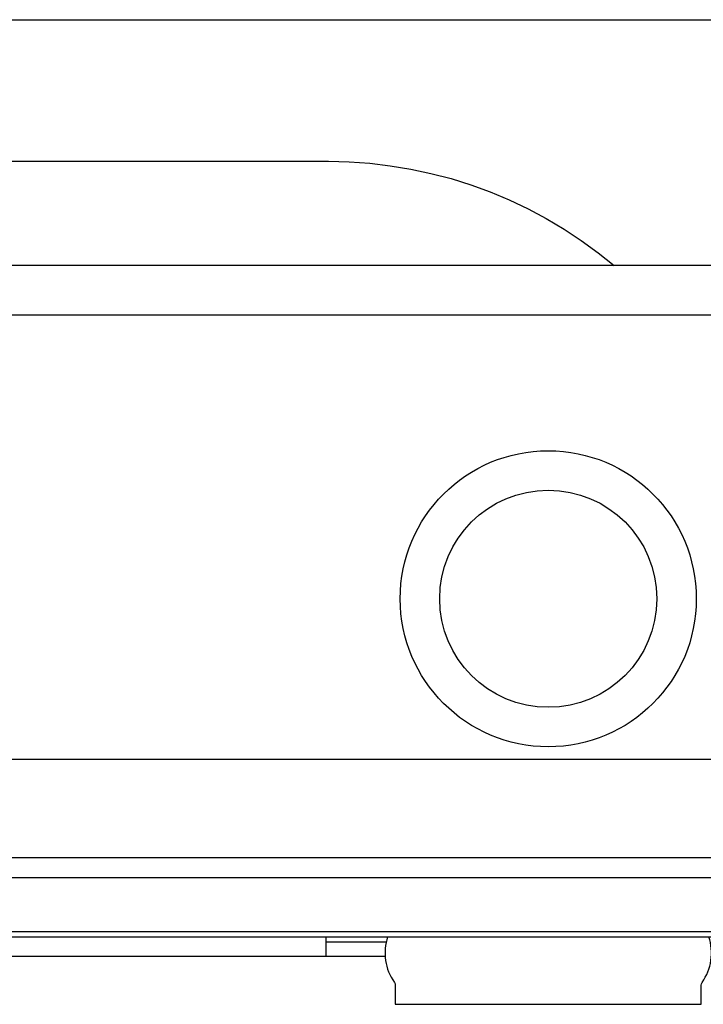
# Model space of a CAD drawing. Header units: millimetres. Extents: x 28600 to 181045, y -399112 to -163690.
# Tile 44 of 256: x 46818 to 46831, y -194667 to -194647. Entities that reach past the tile are written whole.
import ezdxf

# ---------------------------------------------------------------- set-up
doc = ezdxf.new("R2010")
doc.units = ezdxf.units.MM
doc.linetypes.add('CARKOVANA', pattern=[7.5, 5, -2.5])
doc.layers.get('0').update_dxf_attribs({"color": 8})
doc.layers.add('!! 0_ Istn-sciany', color=8, linetype='Continuous')
doc.layers.add('!! 1_Wyburzenia', color=8, linetype='CARKOVANA')
doc.layers.add('!!_@ wypos sanit nd', color=8, linetype='Continuous', plot=False)

# ---------------------------------------------------------------- blocks, each defined once
blk = doc.blocks.new('A$Cff2eaf8b')
for points in [[(-0.18941, 0.08863), (-0.04454, 0.08863), (-0.04035, 0.08853), (-0.03617, 0.08824), (-0.032, 0.08775), (-0.02786, 0.08707), (-0.02376, 0.08619), (-0.0197, 0.08513), (-0.0157, 0.08388), (-0.01176, 0.08244), (-0.00789, 0.08082), (-0.0041, 0.07902), (-0.0004, 0.07705), (0.0032, 0.0749), (0.0067, 0.0726), (0.01009, 0.07012), (0.01337, 0.0675)], [(0.16493, 0.0675), (-0.16477, 0.0675)], [(-0.11847, -0.0325), (-0.11847, 0.0575), (0.11153, 0.0575), (0.11153, -0.0325)], [(-0.16, -0.0355), (-0.16, -0.0325), (0.16, -0.0325), (0.16, -0.0355)], [(0.16, -0.0555), (0.157, -0.0525), (0.16, -0.0525), (-0.16, -0.0525), (-0.157, -0.0525), (-0.16, -0.0555)], [(0.10602, -0.0525), (0.10602, -0.05658), (-0.11847, -0.05658)], [(-0.03305, -0.0725), (-0.16, -0.0725), (-0.16, -0.0695)], [(-0.045, -0.0725), (-0.045, -0.0685)], [(-0.045, -0.0695), (-0.03283, -0.0695)]]:
    blk.add_lwpolyline(points)
blk.add_lwpolyline([(-0.11847, -0.0685), (0.11153, -0.0685), (0.11153, -0.0675), (-0.11847, -0.0675)], close=True)
blk.add_lwpolyline([(-0.04, -0.0685), (-0.03255, -0.0685, 0.236962), (-0.03118, -0.07775, -0.154353), (-0.031, -0.07832), (-0.031, -0.08218), (0.031, -0.08218), (0.031, -0.07832, -0.154353), (0.03118, -0.07775, 0.236962), (0.03255, -0.0685), (0.04, -0.0685)], format="xyb")
for radius in [0.03, 0.022]:
    blk.add_circle((0, 0), radius)

msp = doc.modelspace()

# ---------------------------------------------------------------- linework, layer by layer
at = {"layer": '!! 0_ Istn-sciany'}
msp.add_lwpolyline([(46790.71142, -194647.12813), (46860.71142, -194647.12813)], dxfattribs=at)
at = {"layer": '!! 1_Wyburzenia'}
msp.add_lwpolyline([(46775.71142, -194647.12813), (46880.71142, -194647.12813)], dxfattribs=at)

# ---------------------------------------------------------------- block references
at = {"layer": '!!_@ wypos sanit nd', "xscale": 100, "yscale": 100, "zscale": 100}
msp.add_blockref('A$Cff2eaf8b', (46828.21177, -194658.86114), dxfattribs=at)

doc.saveas('drawing.dxf')
